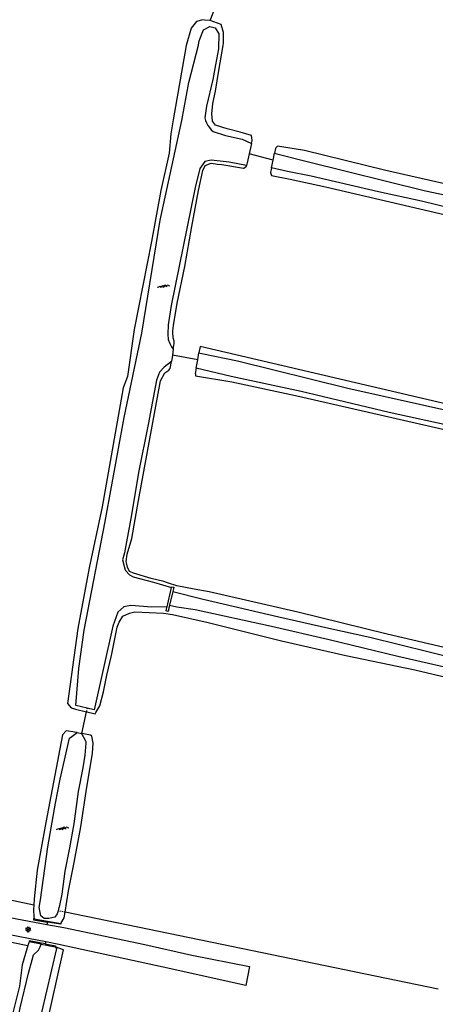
# Model space of a CAD drawing. Header units: metres. Extents: x 116958 to 118326, y 475500 to 477904.
# Tile 101 of 256: x 117549 to 117627, y 476236 to 476421. Entities that reach past the tile are written whole.
import ezdxf

# ---------------------------------------------------------------- set-up
doc = ezdxf.new("R2010")
doc.units = ezdxf.units.M
doc.header["$LTSCALE"] = 0.2
doc.linetypes.add('MATGRENS', pattern=[2, 1, -1])
doc.layers.get('0').update_dxf_attribs({"color": 6})
for name, color, linetype in [('B-WE-GR-GROENVOORZIENING-GV', 252, 'Continuous'), ('B-WE-GW-WATERGANG_INSTEEK-G', 252, 'Continuous'), ('B-WE-GW-WATERGANG_WATERLIJN-G', 252, 'Continuous'), ('B-WE-IE-TERREINAFSCHEIDING_KUNSTMATIG_HEKWERK-G', 252, 'HEKWERK'), ('B-WE-KW-KUNSTWERK_STUW-GV', 252, 'Continuous'), ('B-WE-VH-MATERIAALGRENS-G', 252, 'MATGRENS'), ('B-WE-VH-VERHARDING_ASFALT-GV', 252, 'Continuous')]:
    doc.layers.add(name, color=color, linetype=linetype)
doc.linetypes.add('HEKWERK', pattern='A,5,-1,[103,standaard.shx,S=0.5,R=0,X=0,Y=0],-1', length=7)

# ---------------------------------------------------------------- blocks, each defined once
blk = doc.blocks.new('BGTGV')
for p, q in [((0.0197, 0.04605), (-0.0497, 0.00595)), ((0.0433, 0.025), (-0.0433, -0.025)), ((0.0433, -0.025), (-0.0433, 0.025)), ((0.04965, 0.006), (-0.01975, 0.04605)), ((0.01965, -0.046), (-0.0494, -0.00615)), ((0.04955, -0.00605), (-0.0197, -0.046))]:
    blk.add_line(p, q)
blk = doc.blocks.new('BGTWT')
for centre, start_param, end_param in [((-0.024, -0.058), 5.873058, 6.693313), ((0.001, 0.072), 2.731465, 3.55172), ((0.027, -0.043), 5.873058, 6.693313), ((0.028, -0.058), 5.873058, 6.693313), ((0.053, 0.072), 2.731465, 3.55172), ((0.08, -0.043), 5.873058, 6.693313), ((0.106, 0.072), 2.731465, 3.55172), ((-0.106, 0.044), 2.731465, 3.55172), ((-0.08, -0.071), 5.873058, 6.693313), ((-0.053, 0.044), 2.731465, 3.55172), ((-0.05, 0.057), 2.731465, 3.55172), ((-0.027, -0.071), 5.873058, 6.693313), ((-0.001, 0.044), 2.731465, 3.55172), ((0.002, 0.057), 2.731465, 3.55172), ((0.055, 0.057), 2.731465, 3.55172)]:
    blk.add_ellipse(centre, major_axis=(0, 0.0627), ratio=0.52488, start_param=start_param, end_param=end_param)

msp = doc.modelspace()

# ---------------------------------------------------------------- linework, layer by layer
at = {"layer": 'B-WE-GR-GROENVOORZIENING-GV', "flags": 128}
for points in [[(117584.624, 476420.908), (117585.713, 476423.772)], [(117596.457, 476394.604), (117591.942, 476395.8)], [(117582.256, 476357.027), (117577.48, 476357.924)], [(117560.429, 476286.669), (117561.298, 476290.767)], [(117627.497, 476238.548), (117557.298, 476253.001)], [(117556.486, 476250.896), (117556.468, 476250.762), (117553.964, 476251.156)], [(117553.555, 476247.065), (117555.497, 476246.679), (117555.45, 476246.471)]]:
    msp.add_lwpolyline(points, dxfattribs=at)
at = {"layer": 'B-WE-GW-WATERGANG_INSTEEK-G', "flags": 128}
for points in [[(117584.624, 476420.908), (117583.501, 476420.991), (117583.23, 476421.011), (117582.047, 476420.713), (117580.998, 476419.488), (117580.085, 476416.222), (117577.624, 476402.189), (117577.214, 476399.6), (117576.875, 476395.911), (117575.303, 476388.893), (117573.536, 476379.302), (117570.316, 476362.707), (117569.039, 476353.872), (117568.213, 476351.722), (117564.264, 476329.338), (117561.809, 476317.83), (117559.69, 476306.465), (117557.765, 476292.32), (117558.425, 476291.468), (117559.082, 476291.308), (117559.234, 476291.27), (117561.298, 476290.767)], [(117592.386, 476397.757), (117592.5, 476398.26), (117592.523, 476398.364), (117592.352, 476399.233), (117590.215, 476399.897), (117587.778, 476400.534), (117585.625, 476401.215), (117585.066, 476401.956), (117584.912, 476403.337), (117585.085, 476405.304), (117585.606, 476407.62), (117586.235, 476411.464), (117587.073, 476416.191), (117587.085, 476416.675), (117587.135, 476418.623), (117586.638, 476420.182), (117584.624, 476420.908)], [(117863.593, 476335.449), (117858.881, 476336.565), (117842.081, 476340.271), (117819.047, 476345.851), (117797.95, 476350.479), (117774.355, 476355.973), (117747.932, 476362.293), (117733.594, 476365.635), (117721.332, 476368.643), (117700.421, 476373.286), (117657.369, 476383.399), (117637.021, 476388.245), (117617.656, 476392.655), (117602.319, 476396.459), (117597.24, 476397.262), (117596.936, 476396.943), (117596.914, 476396.839), (117596.728, 476395.927)], [(117577.652, 476359.041), (117577.754, 476359.71), (117577.817, 476360.12), (117577.809, 476360.502), (117577.606, 476361.144), (117577.552, 476362.229), (117577.591, 476362.505), (117577.729, 476363.488), (117578.418, 476367.659), (117579.803, 476374.589), (117581.142, 476382.097), (117582.427, 476388.892), (117583.248, 476392.644), (117583.675, 476393.584), (117584.804, 476394.032), (117585.976, 476393.888), (117586.798, 476393.787), (117590.846, 476393.08), (117590.924, 476393.133), (117591.41, 476393.456), (117591.438, 476393.58)], [(117596.165, 476393.175), (117595.978, 476392.262), (117596.133, 476391.703), (117599.67, 476391.056), (117606.321, 476389.586), (117636.183, 476382.64), (117662.544, 476376.786), (117682.641, 476371.665), (117698.548, 476368.192), (117715.672, 476364.268), (117738.668, 476359.084), (117753.439, 476355.576), (117775.055, 476350.74), (117795.904, 476346.135), (117821.006, 476340.365), (117841.364, 476335.455), (117862.491, 476330.693)], [(117854.441, 476295.97), (117752.186, 476319.861), (117582.706, 476359.549), (117582.486, 476358.317)], [(117651.976, 476297.411), (117617.924, 476305.391), (117601.065, 476309.486), (117584.422, 476313.308), (117581.593, 476313.854), (117578.314, 476314.486), (117576.768, 476314.945), (117575.867, 476315.271), (117573.492, 476315.819), (117570.166, 476316.844), (117570.028, 476316.907), (117569.428, 476317.18), (117569.044, 476317.966), (117568.923, 476318.565), (117568.82, 476319.074), (117568.983, 476320.414), (117569.856, 476323.378), (117571.094, 476330.517), (117575.277, 476353.056), (117576.056, 476354.541), (117576.833, 476355.061), (117577.088, 476355.367), (117577.297, 476356.734)], [(117581.977, 476355.465), (117581.801, 476354.474), (117581.807, 476354.404), (117581.839, 476354.032), (117588.657, 476352.901), (117600.679, 476350.273), (117625.397, 476344.656), (117655.748, 476337.671), (117677.943, 476332.281), (117715.871, 476323.726), (117737.566, 476318.61), (117757.686, 476314.057), (117793.581, 476305.734), (117813.807, 476301.089), (117853.485, 476291.848)], [(117561.298, 476290.767), (117562.203, 476290.546), (117562.945, 476290.365), (117563.11, 476290.638), (117563.854, 476291.863), (117564.545, 476294.493), (117565.171, 476297.64), (117566.041, 476301.335), (117567.126, 476306.716), (117567.453, 476307.63), (117568.18, 476308.763), (117569.417, 476309.311), (117570.407, 476309.579), (117575.796, 476309.347), (117577.49, 476309.089), (117584.212, 476307.539), (117598.025, 476304.102), (117610.153, 476301.347), (117623.119, 476298.642), (117637.993, 476295.11), (117646.42, 476293.359), (117649.719, 476292.611), (117652.228, 476291.353), (117654.107, 476290.776)], [(117559.584, 476286.824), (117559.358, 476286.865), (117558.746, 476286.977), (117557.967, 476287.119), (117557.52, 476287.196), (117556.817, 476286.443), (117553.705, 476269.901), (117552.07, 476260.951), (117551.487, 476255.562), (117551.4, 476254.423)], [(117557.298, 476253.001), (117557.93, 476257.064), (117559.031, 476262.363), (117560.244, 476269.115), (117561.275, 476275.774), (117562.448, 476282.946), (117562.578, 476284.865), (117562.318, 476286.164), (117562.273, 476286.201), (117562.076, 476286.369), (117560.762, 476286.608), (117560.429, 476286.669)], [(117560.429, 476286.669), (117560.364, 476286.681)], [(117551.4, 476254.423), (117551.324, 476253.425), (117551.412, 476252.277), (117551.45, 476251.79), (117556.486, 476250.896), (117557.136, 476251.96), (117557.298, 476253.001)], [(117552.8, 476247.003), (117550.545, 476247.455), (117550.367, 476246.961), (117550.259, 476246.663)], [(117550.259, 476246.663), (117550.139, 476246.33), (117549.242, 476243.131), (117548.688, 476239.1), (117547.019, 476232.329), (117545.961, 476226.898), (117544.899, 476222.815), (117542.255, 476214.499), (117539.442, 476206.006), (117536.487, 476197.396), (117534.364, 476191.717), (117533.008, 476188.273), (117531.271, 476182.168), (117530.583, 476180.343), (117529.171, 476178.486)], [(117619.794, 476168.847), (117618.2, 476168.604), (117541.11, 476186.957), (117540.299, 476189.066), (117551.543, 476221.502), (117556.976, 476245.937), (117555.45, 476246.471)]]:
    msp.add_lwpolyline(points, dxfattribs=at)
at = {"layer": 'B-WE-GW-WATERGANG_WATERLIJN-G', "flags": 128}
for points in [[(117561.448, 476291.41), (117559.302, 476291.934), (117559.856, 476298.877), (117560.911, 476306.142), (117564.859, 476326.595), (117568.393, 476346.161), (117571.748, 476362.066), (117575.211, 476383.315), (117579.268, 476402.08), (117580.589, 476409.217), (117582.376, 476416.237), (117582.539, 476417.106), (117583.372, 476419.151), (117584.555, 476419.751), (117585.533, 476419.504), (117586.225, 476418.425), (117586.14, 476415.59), (117585.612, 476412.568), (117585.25, 476410.498), (117585.125, 476409.783), (117583.887, 476404.756), (117583.612, 476402.599), (117583.74, 476402.099), (117583.925, 476401.617), (117584.165, 476401.16), (117584.456, 476400.734), (117584.796, 476400.346), (117585.178, 476399.999), (117587.502, 476399.281), (117590.594, 476398.59), (117592.386, 476397.757)], [(117592.386, 476397.757), (117591.942, 476395.8)], [(117591.942, 476395.8), (117591.555, 476394.095), (117591.438, 476393.58)], [(117596.457, 476394.604), (117596.728, 476395.927)], [(117596.728, 476395.927), (117597.128, 476395.824), (117602.838, 476394.35), (117625.136, 476388.862), (117636.483, 476386.448)], [(117591.438, 476393.58), (117588.157, 476394.241), (117584.775, 476394.632), (117583.613, 476394.36), (117582.646, 476393.045), (117581.8, 476389.443), (117577.286, 476367.262), (117576.698, 476363.578), (117576.621, 476361.849), (117576.71, 476360.858), (117576.999, 476360.078), (117577.311, 476359.46), (117577.652, 476359.041)], [(117596.165, 476393.175), (117596.457, 476394.604)], [(117862.741, 476331.773), (117816.016, 476342.706), (117802.439, 476345.804), (117773.647, 476352.207), (117759.571, 476355.394), (117742.5, 476359.168), (117725.579, 476363.055), (117708.358, 476367.184), (117674.15, 476375), (117656.91, 476379.328), (117644.013, 476382.444), (117636.189, 476383.994), (117624.368, 476386.877), (117616.265, 476388.662), (117603.625, 476391.596), (117599.132, 476392.502), (117596.165, 476393.175)], [(117577.652, 476359.041), (117577.48, 476357.924)], [(117582.256, 476357.027), (117582.486, 476358.317)], [(117582.486, 476358.317), (117583.05, 476358.199), (117589.738, 476356.801), (117610.488, 476351.709), (117630.438, 476347.211), (117647.316, 476343.113), (117660.887, 476339.772), (117678.966, 476335.584), (117692.197, 476332.858), (117715.561, 476327.3), (117725.73, 476324.97), (117755.858, 476317.714), (117778.192, 476312.108), (117799.287, 476306.973), (117837.066, 476298.232), (117854.067, 476294.359)], [(117577.297, 476356.734), (117575.943, 476355.64), (117575.069, 476354.71), (117574.469, 476353.191), (117572.945, 476344.817), (117571.141, 476335.827), (117569.806, 476327.82), (117568.868, 476322.728), (117568.49, 476320.679), (117568.101, 476319.348), (117568.548, 476317.66), (117568.679, 476317.36), (117569.438, 476316.527), (117570.078, 476316.149), (117573.957, 476315.128), (117577.339, 476314.139)], [(117577.48, 476357.924), (117577.297, 476356.734)], [(117581.977, 476355.465), (117582.256, 476357.027)], [(117853.617, 476292.415), (117841.585, 476295.199), (117825.218, 476299.246), (117809.541, 476302.808), (117790.541, 476307.39), (117773.684, 476311.102), (117757.236, 476315.041), (117750.061, 476316.451), (117736.135, 476319.598), (117720.326, 476323.558), (117699.26, 476328.482), (117679.456, 476332.763), (117637.556, 476342.896), (117618.304, 476347.118), (117601.735, 476351.047), (117588.529, 476353.908), (117581.977, 476355.465)], [(117577.564, 476313.414), (117583.282, 476311.982), (117597.495, 476308.657), (117606.914, 476306.488), (117614.669, 476304.802), (117631.374, 476300.641), (117646.122, 476297.212), (117653.83, 476295.283), (117670.058, 476291.541), (117696.307, 476285.34), (117712.561, 476281.766), (117741.137, 476275.108), (117757.552, 476271.329), (117780.765, 476265.916), (117820.652, 476256.727), (117844.076, 476251.261)], [(117576.488, 476310.499), (117573.649, 476310.439), (117569.691, 476310.759), (117568.372, 476310.528), (117567.237, 476309.504), (117566.269, 476306.89), (117562.747, 476291.092), (117561.448, 476291.41)], [(117655.321, 476291.769), (117652.774, 476291.919), (117652.383, 476292.254), (117652.346, 476292.328), (117651.968, 476293.09), (117651.707, 476293.616), (117651.278, 476293.733), (117649.829, 476294.131), (117639.908, 476296.39), (117633.663, 476298.007), (117619.895, 476301.144), (117606.969, 476304.282), (117596.142, 476306.787), (117581.752, 476309.964), (117578.301, 476310.466), (117576.947, 476310.774)], [(117555.966, 476253.275), (117555.794, 476252.701), (117555.392, 476252.112), (117554.207, 476251.835), (117553.333, 476251.864), (117552.731, 476252.342), (117552.442, 476253.916), (117552.644, 476255.357), (117554.04, 476265.302), (117555.479, 476273.557), (117556.376, 476278.042), (117558.103, 476285.783), (117558.555, 476286.1), (117559.584, 476286.824)], [(117560.364, 476286.681), (117561.05, 476285.437), (117561.211, 476285.145), (117561.191, 476284.863), (117561.033, 476282.599), (117560.662, 476280.184), (117559.787, 476275.733), (117558.974, 476269.627), (117558.134, 476265.141), (117557.246, 476260.774), (117556.68, 476256.425), (117556.166, 476253.969), (117556.147, 476253.879), (117555.966, 476253.275)], [(117559.584, 476286.824), (117560.364, 476286.681)], [(117532.098, 476177.592), (117532.225, 476178.248), (117532.624, 476180.313), (117533.691, 476183.698), (117534.792, 476188.543), (117535.442, 476190.774), (117537.328, 476195.997), (117538.945, 476199.911), (117540.588, 476205.177), (117541.68, 476207.791), (117542.385, 476210.274), (117544.06, 476215.591), (117546.315, 476221.789), (117546.978, 476224.517), (117547.585, 476228.78), (117548.865, 476235.037), (117550.388, 476241.533), (117551.073, 476244.052), (117551.377, 476244.987), (117552.309, 476245.9), (117552.583, 476246.516), (117552.8, 476247.003)], [(117552.8, 476247.003), (117555.45, 476246.471)], [(117555.45, 476246.471), (117555.653, 476246.163), (117552.843, 476234.121)]]:
    msp.add_lwpolyline(points, dxfattribs=at)
at = {"layer": 'B-WE-IE-TERREINAFSCHEIDING_KUNSTMATIG_HEKWERK-G', "flags": 128}
for points in [[(117507.642, 476263.727), (117508.639, 476263.523), (117551.4, 476254.423)], [(117550.259, 476246.663), (117536.084, 476249.597), (117527.013, 476251.179), (117517.819, 476253.651), (117506.865, 476255.837), (117506.843, 476255.744)]]:
    msp.add_lwpolyline(points, dxfattribs=at)
at = {"layer": 'B-WE-KW-KUNSTWERK_STUW-GV', "flags": 128}
for points in [[(117576.488, 476310.499), (117577.339, 476314.139)], [(117577.339, 476314.139), (117577.374, 476314.289), (117577.635, 476314.23), (117577.748, 476314.204), (117577.681, 476313.916), (117577.564, 476313.414)], [(117577.564, 476313.414), (117576.959, 476310.824), (117576.947, 476310.774)], [(117576.947, 476310.774), (117576.838, 476310.306), (117576.686, 476309.656), (117576.311, 476309.741), (117576.464, 476310.395), (117576.488, 476310.499)]]:
    msp.add_lwpolyline(points, dxfattribs=at)
at = {"layer": 'B-WE-VH-MATERIAALGRENS-G', "flags": 128}
for points in [[(117561.448, 476291.41), (117561.298, 476290.767)], [(117557.298, 476253.001), (117555.966, 476253.275)]]:
    msp.add_lwpolyline(points, dxfattribs=at)
at = {"layer": 'B-WE-VH-VERHARDING_ASFALT-GV'}
for p, q in [((117533.057, 476254.533), (117553.893, 476250.721)), ((117550.419, 476248.091), (117529.837, 476252.025)), ((117551.368, 476251.805), (117551.324, 476251.571)), ((117551.324, 476251.571), (117553.964, 476251.156)), ((117551.45, 476251.79), (117551.368, 476251.805)), ((117553.964, 476251.156), (117553.893, 476250.721)), ((117553.893, 476250.721), (117557.032, 476250.147)), ((117557.032, 476250.147), (117572.316, 476246.918)), ((117553.644, 476247.425), (117550.419, 476248.091)), ((117550.564, 476247.659), (117550.545, 476247.455)), ((117553.555, 476247.065), (117550.564, 476247.659)), ((117553.644, 476247.425), (117553.555, 476247.065)), ((117556.113, 476246.915), (117553.644, 476247.425)), ((117575.783, 476242.685), (117556.113, 476246.915)), ((117572.316, 476246.918), (117581.174, 476244.919)), ((117581.174, 476244.919), (117592.026, 476242.784)), ((117591.322, 476239.207), (117575.783, 476242.685)), ((117592.026, 476242.784), (117591.322, 476239.207))]:
    msp.add_line(p, q, dxfattribs=at)

# ---------------------------------------------------------------- block references
at = {"layer": 'B-WE-GW-WATERGANG_WATERLIJN-G', "xscale": 10, "yscale": 10, "zscale": 10}
for p in [(117575.844, 476370.889), (117556.826, 476268.806)]:
    msp.add_blockref('BGTWT', p, dxfattribs=at)
at = {"layer": 'B-WE-VH-VERHARDING_ASFALT-GV', "xscale": 10, "yscale": 10, "zscale": 10}
msp.add_blockref('BGTGV', (117550.355, 476249.744), dxfattribs=at)

doc.saveas('drawing.dxf')
